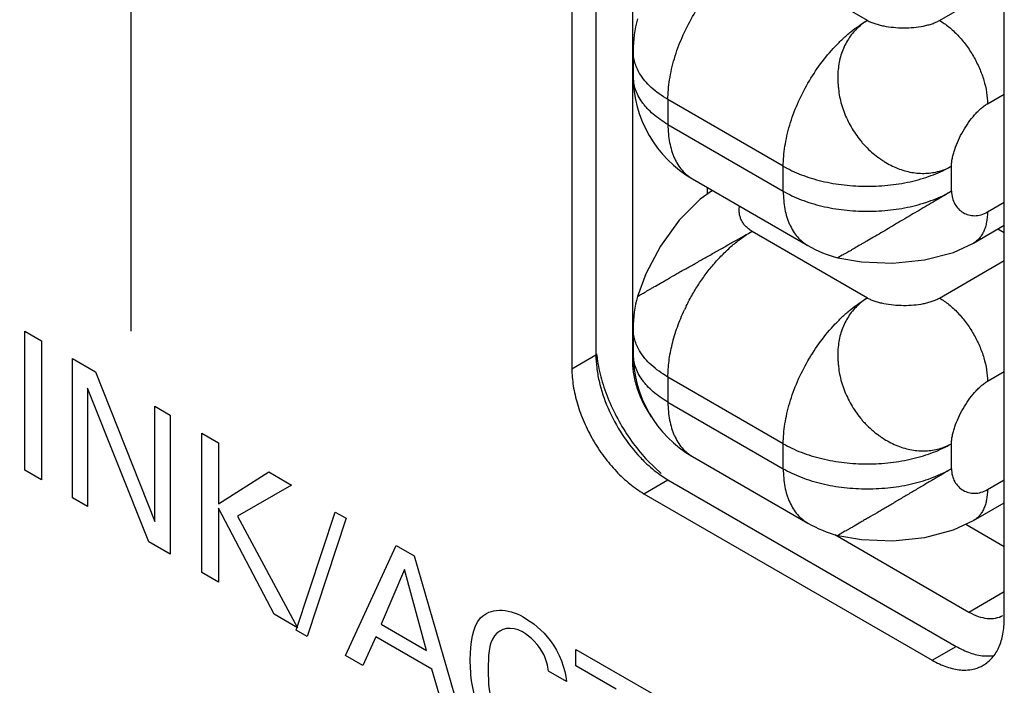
# Model space of a CAD drawing. Header units: inches. Extents: x 0 to 34, y 0 to 22.
# Tile 31 of 47: x 26.56 to 26.85, y 18.14 to 18.336. Entities that reach past the tile are written whole.
import ezdxf

# ---------------------------------------------------------------- set-up
doc = ezdxf.new("R2010")
doc.units = ezdxf.units.IN
doc.header["$LTSCALE"] = 1.87
doc.header["$MEASUREMENT"] = 0
doc.layers.get('0').update_dxf_attribs({"linetype": 'CONTINUOUS'})
doc.layers.add('02___PRT_ALL_AXES', color=7, linetype='CONTINUOUS')

msp = doc.modelspace()

# ---------------------------------------------------------------- linework, layer by layer
at = {"color": 7, "linetype": 'CONTINUOUS'}
for p, q in [((26.7407766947, 18.5391966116), (26.7407766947, 18.2354696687)), ((26.8098939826, 18.335994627), (26.7759528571, 18.3555918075)), ((26.831107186, 18.335994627), (26.8501990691, 18.347018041)), ((26.7409528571, 18.3270153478), (26.7409528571, 18.3196671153)), ((26.8452493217, 18.3114997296), (26.8501990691, 18.3143576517)), ((26.7512041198, 18.312725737), (26.7512041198, 18.3053775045)), ((26.7851452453, 18.2931285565), (26.7512041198, 18.312725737)), ((26.7512041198, 18.3053775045), (26.7851452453, 18.285780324)), ((26.7851452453, 18.285780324), (26.7851452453, 18.2931285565)), ((26.8346427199, 18.285780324), (26.8346427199, 18.2931285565)), ((26.7584520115, 18.2893567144), (26.792393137, 18.2697595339)), ((26.7626970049, 18.2869057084), (26.7626970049, 18.2848937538)), ((26.8452493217, 18.2796573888), (26.8501990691, 18.282515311)), ((26.8411076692, 18.2705026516), (26.8501990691, 18.2757519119)), ((26.8098939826, 18.2543475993), (26.7759528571, 18.2739447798)), ((26.8501990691, 18.2735365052), (26.8482805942, 18.2746442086)), ((26.8025078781, 18.2669180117), (26.8011926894, 18.266168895)), ((26.8011959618, 18.2661715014), (26.8011903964, 18.2661693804)), ((26.831107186, 18.2543475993), (26.8501990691, 18.2653710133)), ((26.7409528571, 18.2453683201), (26.7409528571, 18.2380200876)), ((26.8452493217, 18.2298527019), (26.8501990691, 18.2327106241)), ((26.7512041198, 18.2310787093), (26.7512041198, 18.2237304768)), ((26.7851452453, 18.2114815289), (26.7512041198, 18.2310787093)), ((26.7512041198, 18.2237304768), (26.7851452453, 18.2041332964)), ((26.7851452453, 18.2041332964), (26.7851452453, 18.2114815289)), ((26.8346427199, 18.2041332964), (26.8346427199, 18.2114815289)), ((26.7584520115, 18.2077096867), (26.792393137, 18.1881125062)), ((26.8452493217, 18.1980103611), (26.8501990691, 18.2008682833)), ((26.8411076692, 18.1888556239), (26.8501990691, 18.1941048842)), ((26.8388672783, 18.1878170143), (26.8501990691, 18.1812741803)), ((26.8002852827, 18.1847807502), (26.839771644, 18.16198182)), ((26.839771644, 18.16198182), (26.8501990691, 18.1680024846))]:
    msp.add_line(p, q, dxfattribs=at)
at = {"color": 40, "linetype": 'CONTINUOUS'}
for p, q in [((26.593216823, 18.2445885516), (26.593216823, 18.4673749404)), ((26.5619145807, 18.2036596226), (26.5619145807, 18.2446339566)), ((26.5619145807, 18.2446339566), (26.5668299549, 18.2417958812)), ((26.5668299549, 18.2417958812), (26.5668299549, 18.2008215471)), ((26.5759123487, 18.1955774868), (26.5759123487, 18.2365518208)), ((26.5759123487, 18.2365518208), (26.5827457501, 18.2326063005)), ((26.5827457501, 18.2326063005), (26.6001916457, 18.1886520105)), ((26.5803867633, 18.2277835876), (26.5803867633, 18.1929940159)), ((26.5984219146, 18.1825807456), (26.5803867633, 18.2277835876)), ((26.6001916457, 18.1886520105), (26.6001916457, 18.222533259)), ((26.6001916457, 18.222533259), (26.6047141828, 18.2199220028)), ((26.6047141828, 18.2199220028), (26.6047141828, 18.1789476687)), ((26.6140165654, 18.1735765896), (26.6140165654, 18.2145509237)), ((26.6140165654, 18.2145509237), (26.6188838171, 18.2117406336)), ((26.6188838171, 18.2117406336), (26.6188838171, 18.1938111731)), ((26.5668299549, 18.2008215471), (26.5619145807, 18.2036596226)), ((26.6188838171, 18.1938111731), (26.6336780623, 18.2031986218)), ((26.6336780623, 18.2031986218), (26.6404103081, 18.1993115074)), ((26.6404103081, 18.1993115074), (26.624537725, 18.1901486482)), ((26.5803867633, 18.1929940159), (26.5759123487, 18.1955774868)), ((26.6188838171, 18.1925048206), (26.6188838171, 18.1707662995)), ((26.6352503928, 18.1613164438), (26.6188838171, 18.1925048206)), ((26.6417577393, 18.1566508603), (26.6532570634, 18.191383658)), ((26.6532570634, 18.191383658), (26.656450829, 18.1895396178)), ((26.624537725, 18.1901486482), (26.6421319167, 18.1573431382)), ((26.656450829, 18.1895396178), (26.6449996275, 18.1547790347)), ((26.6047141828, 18.1789476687), (26.5984219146, 18.1825807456)), ((26.6562927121, 18.1491668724), (26.6712352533, 18.1815135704)), ((26.6712352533, 18.1815135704), (26.6764953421, 18.1784764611)), ((26.6764953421, 18.1784764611), (26.6908486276, 18.1292147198)), ((26.6736423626, 18.1745082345), (26.6667608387, 18.1583884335)), ((26.6801781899, 18.1506414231), (26.6736423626, 18.1745082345)), ((26.6188838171, 18.1707662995), (26.6140165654, 18.1735765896)), ((26.6421319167, 18.1573431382), (26.6352503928, 18.1613164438)), ((26.6449996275, 18.1547790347), (26.6417577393, 18.1566508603)), ((26.6667608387, 18.1583884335), (26.6801781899, 18.1506414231)), ((26.6651885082, 18.1547002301), (26.6613563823, 18.1462431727)), ((26.6816552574, 18.1451925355), (26.6651885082, 18.1547002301)), ((26.7241042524, 18.1461648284), (26.7241042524, 18.1509876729)), ((26.7241042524, 18.1509876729), (26.7527617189, 18.134441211)), ((26.6613563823, 18.1462431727), (26.6562927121, 18.1491668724)), ((26.6854883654, 18.1323096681), (26.6816552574, 18.1451925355)), ((26.736001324, 18.1392956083), (26.7241042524, 18.1461648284)), ((26.7212895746, 18.1415496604), (26.7160285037, 18.1445873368))]:
    msp.add_line(p, q, dxfattribs=at)
at = {"color": 7, "linetype": 'CONTINUOUS'}
for points in [[(26.764268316, 18.2859984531), (26.7606681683, 18.2834673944), (26.7544776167, 18.2772324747), (26.7489840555, 18.2695854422), (26.7446737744, 18.2614290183), (26.7422435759, 18.2547862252)], [(26.801157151, 18.2661782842), (26.8081632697, 18.2649538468), (26.81737719, 18.2646098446), (26.8267424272, 18.2655408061), (26.8352381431, 18.2677813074), (26.8411191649, 18.2705093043)], [(26.8011955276, 18.1845208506), (26.8081671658, 18.1833036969), (26.8173961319, 18.1829591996), (26.82676881, 18.1838960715), (26.8352528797, 18.1861393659), (26.8411188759, 18.188862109)]]:
    msp.add_lwpolyline(points, dxfattribs=at)
for centre, radius, start, end in [((26.776004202, 18.3270084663), 0.0350513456, 164.3521154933, 179.9887513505), ((26.7759522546, 18.319666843), 0.0349992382, 179.9995542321, 240.0001007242), ((26.8098939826, 18.3000699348), 0.035, 239.9984015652, 255.6707683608), ((26.776004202, 18.2453614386), 0.0350513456, 164.3521154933, 179.9887513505), ((26.8098759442, 18.2257098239), 0.0594123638, 153.7504791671, 154.9511729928), ((26.7759523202, 18.2380197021), 0.0349992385, 179.998303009, 239.9988471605), ((26.8099136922, 18.2184708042), 0.0350513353, 240.0096492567, 255.6479378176)]:
    msp.add_arc(centre, radius, start, end, dxfattribs=at)
for points, knots in [([(26.7512041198, 18.312725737), (26.7512041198, 18.313682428), (26.7512896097, 18.3156406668), (26.7516497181, 18.3186185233), (26.7522431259, 18.3216771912), (26.7533496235, 18.3258702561), (26.755279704, 18.3311154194), (26.7583419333, 18.3371816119), (26.7620643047, 18.3428667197), (26.7656417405, 18.3471608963), (26.7687198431, 18.3502158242), (26.7710721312, 18.3522591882), (26.7734710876, 18.3540601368), (26.7751243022, 18.3551134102), (26.7759528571, 18.3555918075)], [0, 0, 0, 0, 0.0558068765, 0.1141900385, 0.1748269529, 0.2374052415, 0.3670069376, 0.4999918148, 0.6329778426, 0.7625819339, 0.8251622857, 0.8858025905, 0.9441897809, 1, 1, 1, 1]), ([(26.7851452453, 18.2931285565), (26.7851452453, 18.2940852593), (26.785230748, 18.2960435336), (26.7855908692, 18.2990214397), (26.7861842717, 18.3020801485), (26.7872907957, 18.3062732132), (26.7892208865, 18.3115183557), (26.79228311, 18.3175845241), (26.7960054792, 18.3232696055), (26.7995829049, 18.3275637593), (26.8026609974, 18.3306186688), (26.8050132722, 18.332662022), (26.8074122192, 18.3344629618), (26.8090654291, 18.3355162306), (26.8098939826, 18.335994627)], [0, 0, 0, 0, 0.0558075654, 0.114192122, 0.1748299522, 0.2374081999, 0.3670093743, 0.4999939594, 0.6329793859, 0.7625830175, 0.8251630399, 0.8858029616, 0.9441898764, 1, 1, 1, 1]), ([(26.8098939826, 18.335994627), (26.8093432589, 18.3356545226), (26.8082713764, 18.3349096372), (26.806787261, 18.3336161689), (26.8054434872, 18.3321436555), (26.804263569, 18.3305025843), (26.8032562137, 18.3287111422), (26.8021463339, 18.3261238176), (26.8014408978, 18.323319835), (26.8011827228, 18.3204061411), (26.8011866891, 18.3185317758), (26.8012766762, 18.3170139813), (26.8014213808, 18.3154734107), (26.8017074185, 18.3135400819), (26.8021536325, 18.3116254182), (26.8026210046, 18.3101137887), (26.8031656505, 18.3086146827), (26.8039745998, 18.3067800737), (26.8051128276, 18.304655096), (26.8063872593, 18.3026090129), (26.8075725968, 18.3009921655), (26.8085975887, 18.2997701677), (26.8096705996, 18.2986072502), (26.811100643, 18.2972584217), (26.8126283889, 18.2960398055), (26.8138899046, 18.2951443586), (26.8151612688, 18.2943102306), (26.8167869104, 18.2933761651), (26.8188018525, 18.2924497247), (26.8208619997, 18.2917499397), (26.8236056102, 18.291123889), (26.8270407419, 18.2908829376), (26.8303951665, 18.2913905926), (26.832896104, 18.2922392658), (26.8340757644, 18.2928087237), (26.8346427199, 18.2931285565)], [0, 0, 0, 0, 0.0277324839, 0.05579653, 0.0841802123, 0.1129481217, 0.142210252, 0.1720534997, 0.2334008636, 0.2649868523, 0.2972304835, 0.3136008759, 0.3301214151, 0.3635151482, 0.3972539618, 0.4142325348, 0.4312811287, 0.4655676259, 0.5000287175, 0.5344856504, 0.5687688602, 0.5858184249, 0.6027995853, 0.6365399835, 0.6699247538, 0.6864403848, 0.7028087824, 0.7350612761, 0.766668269, 0.7976781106, 0.828101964, 0.8870692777, 0.9440557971, 0.9721102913, 1, 1, 1, 1]), ([(26.8098939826, 18.335994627), (26.8102345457, 18.3358107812), (26.8109603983, 18.3354686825), (26.812123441, 18.3350378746), (26.8133833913, 18.3346713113), (26.8152005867, 18.3342623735), (26.8176029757, 18.3339262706), (26.8205605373, 18.3337860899), (26.823510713, 18.3339070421), (26.8258978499, 18.3342329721), (26.8276941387, 18.3346414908), (26.8289331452, 18.3350117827), (26.8300716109, 18.3354516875), (26.8307777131, 18.3358043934), (26.831107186, 18.335994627)], [0, 0, 0, 0, 0.0531328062, 0.1099610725, 0.1701201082, 0.2331421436, 0.3655519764, 0.5025362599, 0.6391240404, 0.7703953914, 0.8326224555, 0.8918834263, 0.9477689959, 1, 1, 1, 1]), ([(26.831107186, 18.335994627), (26.8320753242, 18.3354356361), (26.8339875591, 18.3340950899), (26.8366187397, 18.3316333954), (26.8390434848, 18.3287234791), (26.8411705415, 18.3254745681), (26.8429206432, 18.3220080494), (26.8442282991, 18.3184532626), (26.8450445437, 18.3149438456), (26.8452493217, 18.312617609), (26.8452493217, 18.3114997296)], [0, 0, 0, 0, 0.1141565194, 0.2373296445, 0.3669809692, 0.5000060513, 0.6330302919, 0.762679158, 0.8858484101, 1, 1, 1, 1]), ([(26.7428655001, 18.3204263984), (26.7425562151, 18.3209443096), (26.7420069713, 18.321999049), (26.7414008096, 18.3236496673), (26.7410345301, 18.3253257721), (26.7409530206, 18.326455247), (26.7409530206, 18.3270153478)], [0, 0, 0, 0, 0.2607457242, 0.5125012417, 0.7578977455, 1, 1, 1, 1]), ([(26.7512041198, 18.3053775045), (26.7504153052, 18.3058329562), (26.748913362, 18.3067855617), (26.7468591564, 18.3083749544), (26.7453571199, 18.3098125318), (26.744310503, 18.3110112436), (26.7433925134, 18.3122046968), (26.7424293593, 18.3137469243), (26.7415819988, 18.3156840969), (26.7410677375, 18.3176639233), (26.7409530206, 18.3190044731), (26.7409530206, 18.3196671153)], [0, 0, 0, 0, 0.1484670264, 0.2894477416, 0.4227168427, 0.4865746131, 0.5486772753, 0.6680084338, 0.7819405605, 0.8919915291, 1, 1, 1, 1]), ([(26.7512041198, 18.312725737), (26.7502972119, 18.3132493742), (26.7485829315, 18.3143518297), (26.7456145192, 18.3167542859), (26.7437801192, 18.3188948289), (26.7428655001, 18.3204263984)], [0, 0, 0, 0, 0.2743785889, 0.5326128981, 1, 1, 1, 1]), ([(26.8346427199, 18.2931285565), (26.83464651, 18.2935117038), (26.8347007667, 18.2943053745), (26.8348959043, 18.2955206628), (26.8351993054, 18.2967899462), (26.8357469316, 18.2985655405), (26.8366570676, 18.3008145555), (26.8380218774, 18.3034488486), (26.8396139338, 18.3059490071), (26.8411009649, 18.3078588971), (26.8423611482, 18.3092147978), (26.843306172, 18.3101053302), (26.8442595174, 18.3108731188), (26.8449194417, 18.311309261), (26.8452493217, 18.3114997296)], [0, 0, 0, 0, 0.0525645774, 0.1089055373, 0.1686849, 0.2314451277, 0.3636744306, 0.5008698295, 0.6379291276, 0.7697675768, 0.8322548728, 0.8917259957, 0.9477437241, 1, 1, 1, 1]), ([(26.7512041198, 18.3053775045), (26.7512041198, 18.3044667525), (26.7512780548, 18.3026899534), (26.7516272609, 18.300116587), (26.7521210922, 18.2980972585), (26.7526357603, 18.2965916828), (26.753210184, 18.2952001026), (26.7540640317, 18.2935950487), (26.7553177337, 18.2918928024), (26.756774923, 18.2904576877), (26.7578783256, 18.2896881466), (26.7584520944, 18.2893568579)], [0, 0, 0, 0, 0.1484696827, 0.2894500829, 0.4227185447, 0.4865768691, 0.5486802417, 0.6680121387, 0.7819436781, 0.8919931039, 1, 1, 1, 1]), ([(26.7851452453, 18.2931285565), (26.7859737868, 18.2926501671), (26.7877124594, 18.2917449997), (26.790471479, 18.2905678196), (26.7934171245, 18.2895522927), (26.7976017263, 18.2884139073), (26.8031092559, 18.2874627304), (26.8098938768, 18.2870815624), (26.8166784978, 18.2874627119), (26.8221860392, 18.2884138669), (26.8263706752, 18.2895522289), (26.8293163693, 18.290567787), (26.8320754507, 18.2917449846), (26.8338141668, 18.2926501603), (26.8346427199, 18.2931285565)], [0, 0, 0, 0, 0.0558089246, 0.1141937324, 0.1748318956, 0.2374110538, 0.3670134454, 0.4999978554, 0.6329825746, 0.7625849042, 0.8251643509, 0.885803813, 0.944190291, 1, 1, 1, 1]), ([(26.7851452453, 18.285780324), (26.785973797, 18.2853019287), (26.7877125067, 18.2843967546), (26.7904715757, 18.2832195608), (26.7934172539, 18.2822040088), (26.7976018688, 18.2810656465), (26.8031093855, 18.2801144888), (26.8098939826, 18.2797333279), (26.8166785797, 18.2801144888), (26.8221860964, 18.2810656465), (26.8263707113, 18.2822040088), (26.8293163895, 18.2832195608), (26.8320754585, 18.2843967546), (26.8338141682, 18.2853019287), (26.8346427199, 18.285780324)], [0, 0, 0, 0, 0.0558096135, 0.1141958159, 0.1748348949, 0.2374140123, 0.3670158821, 0.5, 0.6329841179, 0.7625859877, 0.8251651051, 0.8858041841, 0.9441903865, 1, 1, 1, 1]), ([(26.7851452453, 18.285780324), (26.7851452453, 18.284869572), (26.7852191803, 18.2830927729), (26.7855683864, 18.2805194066), (26.7860622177, 18.278500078), (26.7865768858, 18.2769945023), (26.7871513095, 18.2756029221), (26.7880051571, 18.2739978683), (26.7892588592, 18.2722956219), (26.7907160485, 18.2708605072), (26.7918194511, 18.2700909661), (26.7923932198, 18.2697596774)], [0, 0, 0, 0, 0.1484696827, 0.2894500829, 0.4227185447, 0.4865768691, 0.5486802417, 0.6680121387, 0.7819436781, 0.8919931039, 1, 1, 1, 1]), ([(26.8346427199, 18.285780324), (26.8339591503, 18.2853591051), (26.8325435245, 18.2845048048), (26.8303548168, 18.2832115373), (26.8280659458, 18.2818638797), (26.8257051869, 18.2804746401), (26.8233005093, 18.2790640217), (26.8208865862, 18.2776478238), (26.8185038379, 18.2762342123), (26.81618535, 18.2748352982), (26.8139401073, 18.2734915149), (26.8117775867, 18.2722473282), (26.8100480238, 18.2712701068), (26.8087489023, 18.2705245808), (26.8075824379, 18.2698420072), (26.8064877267, 18.2691901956), (26.8054578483, 18.2685823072), (26.8045628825, 18.2680650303), (26.8035830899, 18.2675173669), (26.8028363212, 18.2671051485), (26.8025078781, 18.2669180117)], [0, 0, 0, 0, 0.0646426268, 0.1331100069, 0.2046723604, 0.2784853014, 0.3536386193, 0.4291214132, 0.5038037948, 0.5766871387, 0.647126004, 0.7144612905, 0.7775402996, 0.8070603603, 0.835049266, 0.8863464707, 0.9096336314, 0.9313291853, 0.9695665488, 1, 1, 1, 1]), ([(26.8346427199, 18.285780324), (26.8346630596, 18.2850934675), (26.8348468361, 18.2837698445), (26.8355704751, 18.2819685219), (26.8366631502, 18.2804920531), (26.8380600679, 18.2793871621), (26.8396972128, 18.2787001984), (26.8415090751, 18.2784801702), (26.843424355, 18.2787746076), (26.8446500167, 18.2793113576), (26.8452493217, 18.2796573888)], [0, 0, 0, 0, 0.1375007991, 0.2645119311, 0.3845904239, 0.5009220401, 0.6166806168, 0.7354474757, 0.8615244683, 1, 1, 1, 1]), ([(26.7759528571, 18.2739447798), (26.7755928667, 18.2741574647), (26.7749191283, 18.2746186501), (26.7740409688, 18.2754281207), (26.7733277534, 18.2763167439), (26.7727803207, 18.2772676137), (26.7723990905, 18.2782640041), (26.772184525, 18.2792893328), (26.7721369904, 18.2803266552), (26.7722168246, 18.2810131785), (26.7722838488, 18.2813506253)], [0, 0, 0, 0, 0.1422079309, 0.2766073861, 0.4047975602, 0.5282418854, 0.6482763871, 0.7661348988, 0.8829893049, 1, 1, 1, 1]), ([(26.8452493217, 18.2796573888), (26.8452493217, 18.2786451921), (26.8451313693, 18.2771593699), (26.8446751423, 18.275291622), (26.8442113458, 18.2740465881), (26.8436197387, 18.2729322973), (26.842905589, 18.2719595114), (26.8420748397, 18.2711396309), (26.8414462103, 18.2706990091), (26.841119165, 18.2705093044)], [0, 0, 0, 0, 0.2892358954, 0.4224991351, 0.5484727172, 0.6678819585, 0.7818729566, 0.8919626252, 1, 1, 1, 1]), ([(26.7422446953, 18.2547897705), (26.7422457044, 18.2547932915), (26.7422509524, 18.2548012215), (26.7422693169, 18.2548202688), (26.7423082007, 18.2548495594), (26.7423725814, 18.2548908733), (26.7424607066, 18.2549416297), (26.7425721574, 18.2550030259), (26.7427073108, 18.2550760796), (26.7428662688, 18.2551619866), (26.7431269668, 18.2553043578), (26.7435137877, 18.255521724), (26.7440461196, 18.2558366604), (26.7446711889, 18.2562126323), (26.7453851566, 18.2566400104), (26.7461835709, 18.257108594), (26.7474053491, 18.2578039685), (26.7487289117, 18.2585439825), (26.7501400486, 18.2593490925), (26.7517171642, 18.2602654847), (26.7533648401, 18.2612297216), (26.7550845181, 18.2622146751), (26.7569106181, 18.26324226), (26.7587808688, 18.264281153), (26.7606793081, 18.2653443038), (26.7626140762, 18.2664356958), (26.7650311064, 18.267807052), (26.7679041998, 18.2694329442), (26.7707050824, 18.2710092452), (26.7733823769, 18.2725031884), (26.7751179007, 18.2734736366), (26.7759528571, 18.2739447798)], [0, 0, 0, 0, 0.0002833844, 0.0007155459, 0.0020529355, 0.0040258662, 0.006640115, 0.0099159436, 0.0138720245, 0.0185260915, 0.0238957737, 0.0368538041, 0.0528532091, 0.0717477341, 0.0932899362, 0.1172326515, 0.1433717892, 0.2020546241, 0.2345547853, 0.2690693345, 0.3431782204, 0.3822586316, 0.4223966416, 0.5052951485, 0.5477846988, 0.5907417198, 0.6771611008, 0.7627921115, 0.8461573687, 0.9258248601, 1, 1, 1, 1]), ([(26.7565903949, 18.2519867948), (26.7571689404, 18.2531600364), (26.7584034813, 18.2554692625), (26.7604684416, 18.2587969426), (26.7627276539, 18.2619564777), (26.7651512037, 18.264909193), (26.7677103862, 18.2676175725), (26.7703731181, 18.2700490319), (26.7731062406, 18.2721709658), (26.7750018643, 18.2733956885), (26.7759528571, 18.2739447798)], [0, 0, 0, 0, 0.1322705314, 0.2645490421, 0.3957308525, 0.5247266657, 0.6505035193, 0.7721852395, 0.8889637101, 1, 1, 1, 1]), ([(26.7851452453, 18.2114815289), (26.7851452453, 18.2124382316), (26.785230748, 18.2143965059), (26.7855908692, 18.217374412), (26.7861842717, 18.2204331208), (26.7872907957, 18.2246261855), (26.7892208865, 18.229871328), (26.79228311, 18.2359374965), (26.7960054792, 18.2416225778), (26.7995829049, 18.2459167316), (26.8026609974, 18.2489716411), (26.8050132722, 18.2510149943), (26.8074122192, 18.2528159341), (26.8090654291, 18.2538692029), (26.8098939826, 18.2543475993)], [0, 0, 0, 0, 0.0558075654, 0.114192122, 0.1748299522, 0.2374081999, 0.3670093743, 0.4999939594, 0.6329793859, 0.7625830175, 0.8251630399, 0.8858029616, 0.9441898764, 1, 1, 1, 1]), ([(26.8098939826, 18.2543475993), (26.8093432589, 18.2540074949), (26.8082713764, 18.2532626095), (26.806787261, 18.2519691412), (26.8054434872, 18.2504966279), (26.804263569, 18.2488555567), (26.8032562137, 18.2470641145), (26.8021463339, 18.2444767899), (26.8014408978, 18.2416728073), (26.8011827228, 18.2387591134), (26.8011866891, 18.2368847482), (26.8012766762, 18.2353669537), (26.8014213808, 18.233826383), (26.8017074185, 18.2318930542), (26.8021536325, 18.2299783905), (26.8026210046, 18.228466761), (26.8031656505, 18.226967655), (26.8039745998, 18.225133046), (26.8051128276, 18.2230080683), (26.8063872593, 18.2209619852), (26.8075725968, 18.2193451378), (26.8085975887, 18.21812314), (26.8096705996, 18.2169602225), (26.811100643, 18.215611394), (26.8126283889, 18.2143927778), (26.8138899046, 18.213497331), (26.8151612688, 18.2126632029), (26.8167869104, 18.2117291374), (26.8188018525, 18.2108026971), (26.8208619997, 18.2101029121), (26.8236056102, 18.2094768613), (26.8270407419, 18.2092359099), (26.8303951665, 18.2097435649), (26.832896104, 18.2105922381), (26.8340757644, 18.211161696), (26.8346427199, 18.2114815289)], [0, 0, 0, 0, 0.0277324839, 0.05579653, 0.0841802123, 0.1129481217, 0.142210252, 0.1720534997, 0.2334008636, 0.2649868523, 0.2972304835, 0.3136008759, 0.3301214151, 0.3635151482, 0.3972539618, 0.4142325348, 0.4312811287, 0.4655676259, 0.5000287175, 0.5344856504, 0.5687688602, 0.5858184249, 0.6027995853, 0.6365399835, 0.6699247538, 0.6864403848, 0.7028087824, 0.7350612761, 0.766668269, 0.7976781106, 0.828101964, 0.8870692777, 0.9440557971, 0.9721102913, 1, 1, 1, 1]), ([(26.8098939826, 18.2543475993), (26.8102345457, 18.2541637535), (26.8109603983, 18.2538216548), (26.812123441, 18.2533908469), (26.8133833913, 18.2530242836), (26.8152005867, 18.2526153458), (26.8176029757, 18.2522792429), (26.8205605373, 18.2521390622), (26.823510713, 18.2522600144), (26.8258978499, 18.2525859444), (26.8276941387, 18.2529944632), (26.8289331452, 18.253364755), (26.8300716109, 18.2538046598), (26.8307777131, 18.2541573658), (26.831107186, 18.2543475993)], [0, 0, 0, 0, 0.0531328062, 0.1099610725, 0.1701201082, 0.2331421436, 0.3655519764, 0.5025362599, 0.6391240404, 0.7703953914, 0.8326224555, 0.8918834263, 0.9477689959, 1, 1, 1, 1]), ([(26.831107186, 18.2543475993), (26.8320753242, 18.2537886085), (26.8339875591, 18.2524480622), (26.8366187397, 18.2499863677), (26.8390434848, 18.2470764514), (26.8411705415, 18.2438275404), (26.8429206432, 18.2403610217), (26.8442282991, 18.2368062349), (26.8450445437, 18.233296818), (26.8452493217, 18.2309705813), (26.8452493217, 18.2298527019)], [0, 0, 0, 0, 0.1141565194, 0.2373296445, 0.3669809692, 0.5000060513, 0.6330302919, 0.762679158, 0.8858484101, 1, 1, 1, 1]), ([(26.7512041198, 18.2310787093), (26.7512041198, 18.2326514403), (26.751435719, 18.2359064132), (26.7523791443, 18.2408432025), (26.7539091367, 18.2458918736), (26.7552797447, 18.2492131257), (26.7560514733, 18.2508644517)], [0, 0, 0, 0, 0.2299535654, 0.4755773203, 0.7334894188, 1, 1, 1, 1]), ([(26.7428655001, 18.2387793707), (26.7425562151, 18.2392972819), (26.7420069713, 18.2403520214), (26.7414008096, 18.2420026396), (26.7410345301, 18.2436787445), (26.7409530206, 18.2448082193), (26.7409530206, 18.2453683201)], [0, 0, 0, 0, 0.2607457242, 0.5125012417, 0.7578977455, 1, 1, 1, 1]), ([(26.7512041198, 18.2237304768), (26.7504153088, 18.2241859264), (26.7489133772, 18.2251385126), (26.7468591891, 18.22672788), (26.7453571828, 18.2281654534), (26.7443105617, 18.2293641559), (26.7433925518, 18.2305576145), (26.7424293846, 18.2320998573), (26.7415819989, 18.2340370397), (26.7410677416, 18.2360168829), (26.7409530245, 18.2373574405), (26.7409530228, 18.2380200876)], [0, 0, 0, 0, 0.1484663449, 0.2894445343, 0.4227118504, 0.4865699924, 0.5486734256, 0.6680061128, 0.7819392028, 0.8919907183, 1, 1, 1, 1]), ([(26.7512041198, 18.2310787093), (26.7502972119, 18.2316023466), (26.7485829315, 18.232704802), (26.7456145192, 18.2351072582), (26.7437801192, 18.2372478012), (26.7428655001, 18.2387793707)], [0, 0, 0, 0, 0.2743785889, 0.5326128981, 1, 1, 1, 1]), ([(26.7407766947, 18.2354696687), (26.7407766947, 18.2341652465), (26.7410593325, 18.2314360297), (26.7421472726, 18.2273444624), (26.7438797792, 18.2232520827), (26.7454070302, 18.2206485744), (26.7462587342, 18.2193953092)], [0, 0, 0, 0, 0.2274412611, 0.4754468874, 0.7357932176, 1, 1, 1, 1]), ([(26.8346427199, 18.2114815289), (26.83464651, 18.2118646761), (26.8347007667, 18.2126583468), (26.8348959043, 18.2138736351), (26.8351993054, 18.2151429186), (26.8357469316, 18.2169185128), (26.8366570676, 18.2191675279), (26.8380218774, 18.2218018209), (26.8396139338, 18.2243019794), (26.8411009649, 18.2262118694), (26.8423611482, 18.2275677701), (26.843306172, 18.2284583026), (26.8442595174, 18.2292260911), (26.8449194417, 18.2296622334), (26.8452493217, 18.2298527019)], [0, 0, 0, 0, 0.0525645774, 0.1089055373, 0.1686849, 0.2314451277, 0.3636744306, 0.5008698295, 0.6379291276, 0.7697675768, 0.8322548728, 0.8917259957, 0.9477437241, 1, 1, 1, 1]), ([(26.7512041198, 18.2237304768), (26.7512041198, 18.2228197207), (26.7512780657, 18.2210429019), (26.751627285, 18.2184695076), (26.7521211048, 18.216450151), (26.752635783, 18.2149445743), (26.7532102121, 18.2135530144), (26.7540640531, 18.2119479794), (26.7553177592, 18.2102457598), (26.756774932, 18.2088106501), (26.757878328, 18.2080411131), (26.7584520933, 18.2077098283)], [0, 0, 0, 0, 0.148470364, 0.2894532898, 0.4227235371, 0.4865814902, 0.5486840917, 0.6680144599, 0.7819450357, 0.8919939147, 1, 1, 1, 1]), ([(26.7851452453, 18.2114815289), (26.7859737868, 18.2110031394), (26.7877124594, 18.210097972), (26.790471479, 18.2089207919), (26.7934171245, 18.207905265), (26.7976017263, 18.2067668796), (26.8031092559, 18.2058157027), (26.8098938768, 18.2054345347), (26.8166784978, 18.2058156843), (26.8221860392, 18.2067668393), (26.8263706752, 18.2079052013), (26.8293163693, 18.2089207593), (26.8320754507, 18.210097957), (26.8338141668, 18.2110031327), (26.8346427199, 18.2114815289)], [0, 0, 0, 0, 0.0558089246, 0.1141937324, 0.1748318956, 0.2374110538, 0.3670134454, 0.4999978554, 0.6329825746, 0.7625849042, 0.8251643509, 0.885803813, 0.944190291, 1, 1, 1, 1]), ([(26.7851452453, 18.2041332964), (26.7851452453, 18.2032225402), (26.7852191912, 18.2014457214), (26.7855684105, 18.1988723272), (26.7860622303, 18.1968529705), (26.7865769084, 18.1953473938), (26.7871513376, 18.1939558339), (26.7880051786, 18.192350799), (26.7892588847, 18.1906485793), (26.7907160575, 18.1892134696), (26.7918194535, 18.1884439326), (26.7923932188, 18.1881126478)], [0, 0, 0, 0, 0.148470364, 0.2894532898, 0.4227235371, 0.4865814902, 0.5486840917, 0.6680144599, 0.7819450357, 0.8919939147, 1, 1, 1, 1]), ([(26.7851452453, 18.2041332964), (26.7859737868, 18.2036549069), (26.7877124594, 18.2027497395), (26.790471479, 18.2015725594), (26.7934171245, 18.2005570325), (26.7976017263, 18.1994186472), (26.8031092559, 18.1984674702), (26.8098938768, 18.1980863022), (26.8166784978, 18.1984674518), (26.8221860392, 18.1994186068), (26.8263706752, 18.2005569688), (26.8293163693, 18.2015725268), (26.8320754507, 18.2027497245), (26.8338141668, 18.2036549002), (26.8346427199, 18.2041332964)], [0, 0, 0, 0, 0.0558089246, 0.1141937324, 0.1748318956, 0.2374110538, 0.3670134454, 0.4999978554, 0.6329825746, 0.7625849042, 0.8251643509, 0.885803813, 0.944190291, 1, 1, 1, 1]), ([(26.8346427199, 18.2041332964), (26.8338172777, 18.2036457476), (26.8321091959, 18.2026279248), (26.8294769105, 18.2010562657), (26.8267114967, 18.1994187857), (26.8238670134, 18.1977435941), (26.821470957, 18.1963361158), (26.8195584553, 18.1952063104), (26.8176885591, 18.1940938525), (26.8158537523, 18.1929936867), (26.8140508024, 18.191926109), (26.8123379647, 18.1909293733), (26.8106790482, 18.1899846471), (26.8090968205, 18.1890771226), (26.8076939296, 18.188257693), (26.8063911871, 18.1874815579), (26.8051779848, 18.1867712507), (26.8043728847, 18.1863141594), (26.8036456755, 18.1859096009), (26.8030074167, 18.1855563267), (26.8024683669, 18.1852528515), (26.8020865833, 18.1850265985), (26.8018328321, 18.1848720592), (26.8016788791, 18.1847773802), (26.8015479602, 18.1846968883), (26.8014389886, 18.1846310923), (26.8013508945, 18.1845801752), (26.8012828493, 18.1845450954), (26.8012379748, 18.1845260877), (26.8012122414, 18.1845197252), (26.8012027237, 18.1845191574), (26.8011991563, 18.1845200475)], [0, 0, 0, 0, 0.0741723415, 0.1538366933, 0.2371986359, 0.3228263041, 0.4092425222, 0.4521980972, 0.4946863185, 0.5775825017, 0.6177195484, 0.6567991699, 0.7309072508, 0.7654218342, 0.7979222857, 0.8566061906, 0.8827461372, 0.9066899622, 0.9282336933, 0.9471301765, 0.9631319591, 0.976092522, 0.9814634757, 0.9861188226, 0.9900761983, 0.9933533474, 0.9959689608, 0.9979433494, 0.9992824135, 0.9997155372, 1, 1, 1, 1]), ([(26.8346427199, 18.2041332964), (26.8346496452, 18.2034411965), (26.8348109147, 18.2021077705), (26.8355200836, 18.2002928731), (26.8366132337, 18.1988128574), (26.8380195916, 18.197712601), (26.8396695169, 18.1970348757), (26.8414933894, 18.1968243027), (26.8434174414, 18.197124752), (26.8446484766, 18.1976634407), (26.8452493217, 18.1980103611)], [0, 0, 0, 0, 0.1379505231, 0.264649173, 0.3842392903, 0.5003118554, 0.6161895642, 0.7353339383, 0.8617160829, 1, 1, 1, 1]), ([(26.5798512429, 18.0187941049), (26.5724852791, 18.0232112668), (26.5578144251, 18.0331762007), (26.5368423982, 18.0506085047), (26.5165726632, 18.0707205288), (26.497368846, 18.0931659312), (26.4795540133, 18.117561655), (26.46343765, 18.1435042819), (26.4493011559, 18.1705461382), (26.4412652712, 18.1891907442), (26.4376455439, 18.1985908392)], [0, 0, 0, 0, 0.1105475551, 0.2277843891, 0.3505481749, 0.4776243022, 0.6075951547, 0.7389849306, 0.8703509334, 1, 1, 1, 1]), ([(26.8452493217, 18.1980103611), (26.8452493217, 18.1969981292), (26.8451313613, 18.1955122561), (26.8446751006, 18.193644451), (26.8442112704, 18.1923993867), (26.8436196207, 18.1912850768), (26.8429054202, 18.1903122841), (26.8420746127, 18.1894924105), (26.841445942, 18.1890518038), (26.841118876, 18.1888621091)], [0, 0, 0, 0, 0.2892367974, 0.4225000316, 0.548473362, 0.6678822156, 0.7818728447, 0.8919623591, 1, 1, 1, 1]), ([(26.4338027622, 18.1968055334), (26.4374137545, 18.1873171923), (26.4454611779, 18.1685016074), (26.4596872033, 18.1412333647), (26.4759601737, 18.115103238), (26.4939910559, 18.0905708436), (26.5134658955, 18.0680490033), (26.5340606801, 18.0479258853), (26.5554159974, 18.0305586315), (26.5703752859, 18.0207038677), (26.5778930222, 18.016363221)], [0, 0, 0, 0, 0.1295883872, 0.2608997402, 0.3922278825, 0.5221311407, 0.6491360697, 0.7718659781, 0.8891928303, 1, 1, 1, 1]), ([(26.839771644, 18.16198182), (26.8406475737, 18.1614760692), (26.8423942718, 18.1606485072), (26.845076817, 18.1599951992), (26.8475967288, 18.1600608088), (26.8491127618, 18.1606102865), (26.8497721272, 18.1609909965)], [0, 0, 0, 0, 0.2891594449, 0.5490457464, 0.7823320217, 1, 1, 1, 1])]:
    msp.add_open_spline(points, degree=3, knots=knots, dxfattribs=at)
at = {"color": 40, "linetype": 'CONTINUOUS'}
for points, knots in [([(26.6930249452, 18.1479911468), (26.6930249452, 18.1527983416), (26.6943086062, 18.1630918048), (26.7038585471, 18.1632476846), (26.7085577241, 18.1605344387)], [0, 0, 0, 0, 0.4697663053, 1, 1, 1, 1]), ([(26.7085577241, 18.1605344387), (26.7113089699, 18.1589459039), (26.7175566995, 18.1542221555), (26.7210421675, 18.1452778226), (26.7212895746, 18.1415496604)], [0, 0, 0, 0, 0.4690029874, 1, 1, 1, 1]), ([(26.7083613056, 18.1561073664), (26.7051272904, 18.1579746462), (26.6985220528, 18.156563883), (26.698286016, 18.1487466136), (26.698286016, 18.1450090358)], [0, 0, 0, 0, 0.4997738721, 1, 1, 1, 1]), ([(26.7160285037, 18.1445873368), (26.7158294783, 18.1461385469), (26.7147635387, 18.150953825), (26.7106414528, 18.1547908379), (26.7083613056, 18.1561073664)], [0, 0, 0, 0, 0.3558682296, 1, 1, 1, 1]), ([(26.7079193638, 18.1187323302), (26.7033532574, 18.1213687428), (26.6941149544, 18.1321784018), (26.6930249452, 18.1434289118), (26.6930249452, 18.1479911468)], [0, 0, 0, 0, 0.5361013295, 1, 1, 1, 1]), ([(26.698286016, 18.1450090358), (26.698286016, 18.1412897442), (26.6985761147, 18.1331842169), (26.7052460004, 18.1249331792), (26.708313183, 18.1231622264)], [0, 0, 0, 0, 0.5122387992, 1, 1, 1, 1])]:
    msp.add_open_spline(points, degree=3, knots=knots, dxfattribs=at)
at = {"layer": '02___PRT_ALL_AXES', "color": 7, "linetype": 'CONTINUOUS'}
for p, q in [((26.7299909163, 18.5413414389), (26.7299909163, 18.237614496)), ((26.7229198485, 18.537258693), (26.7229198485, 18.23353175)), ((26.8501990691, 18.1600423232), (26.8501990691, 18.4637692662)), ((26.7229198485, 18.23353175), (26.7299909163, 18.237614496)), ((26.7452687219, 18.2064748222), (26.7492114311, 18.2027490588)), ((26.744133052, 18.1967894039), (26.7512041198, 18.2008721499)), ((26.7488813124, 18.2023626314), (26.7512041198, 18.2008721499)), ((26.7512041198, 18.2008721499), (26.8360569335, 18.1518791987)), ((26.744133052, 18.1967894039), (26.8289858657, 18.1477964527)), ((26.8289858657, 18.1477964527), (26.8360569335, 18.1518791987)), ((26.844174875, 18.1490565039), (26.847018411, 18.149074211))]:
    msp.add_line(p, q, dxfattribs=at)
for points, knots in [([(26.7299909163, 18.237614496), (26.7299909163, 18.2363732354), (26.7301623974, 18.2338051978), (26.7311044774, 18.2284899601), (26.7333865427, 18.2217401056), (26.7375113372, 18.2141188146), (26.7411069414, 18.2095118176), (26.7430861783, 18.2074238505)], [0, 0, 0, 0, 0.1108494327, 0.2291894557, 0.4813703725, 0.7430748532, 1, 1, 1, 1]), ([(26.7302003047, 18.2378891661), (26.7302716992, 18.237218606), (26.7306384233, 18.2344450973), (26.7312708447, 18.2317086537), (26.7318748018, 18.2296737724)], [0, 0, 0, 0, 0.2411004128, 1, 1, 1, 1]), ([(26.7229198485, 18.23353175), (26.7229198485, 18.2318579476), (26.7232313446, 18.2283692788), (26.7244490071, 18.2231027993), (26.7264145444, 18.2177687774), (26.7290375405, 18.2125692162), (26.732229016, 18.2076978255), (26.735865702, 18.2033285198), (26.7398178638, 18.199640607), (26.7426834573, 18.1976263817), (26.744133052, 18.1967894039)], [0, 0, 0, 0, 0.1139484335, 0.2373170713, 0.3670388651, 0.4999939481, 0.632949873, 0.7626741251, 0.886046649, 1, 1, 1, 1]), ([(26.7318748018, 18.2296737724), (26.7325073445, 18.2275425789), (26.7340682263, 18.2233065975), (26.7371282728, 18.2172409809), (26.7408512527, 18.2115580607), (26.7437393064, 18.2080882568), (26.7452687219, 18.2064748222)], [0, 0, 0, 0, 0.2469211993, 0.4999968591, 0.7530741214, 1, 1, 1, 1]), ([(26.7430861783, 18.2074238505), (26.7435440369, 18.2069408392), (26.74535211, 18.2051187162), (26.7473277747, 18.2034589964), (26.7488813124, 18.2023626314)], [0, 0, 0, 0, 0.2592671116, 1, 1, 1, 1]), ([(26.8485843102, 18.1516011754), (26.8491454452, 18.1528437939), (26.8499652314, 18.1556376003), (26.8501990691, 18.1585253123), (26.8501990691, 18.1600423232)], [0, 0, 0, 0, 0.4733428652, 1, 1, 1, 1]), ([(26.8360569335, 18.1518791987), (26.8373707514, 18.1511206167), (26.8399885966, 18.1498791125), (26.8428181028, 18.1491919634), (26.844174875, 18.1490565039)], [0, 0, 0, 0, 0.5266563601, 1, 1, 1, 1]), ([(26.8439865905, 18.1463102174), (26.8449754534, 18.1468811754), (26.8468249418, 18.1484369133), (26.8480806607, 18.1504858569), (26.8485843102, 18.1516011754)], [0, 0, 0, 0, 0.4826886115, 1, 1, 1, 1]), ([(26.8289858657, 18.1477964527), (26.8303495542, 18.1470090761), (26.8330654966, 18.1457305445), (26.8360083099, 18.145055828), (26.8374125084, 18.1449462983)], [0, 0, 0, 0, 0.5278587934, 1, 1, 1, 1]), ([(26.8374125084, 18.1449462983), (26.8376899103, 18.1449246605), (26.8387658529, 18.1448724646), (26.8398495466, 18.1449522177), (26.8406355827, 18.1450950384)], [0, 0, 0, 0, 0.2583154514, 1, 1, 1, 1]), ([(26.8406355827, 18.1450950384), (26.8409343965, 18.145149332), (26.842097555, 18.1454089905), (26.8432177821, 18.1458663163), (26.8439865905, 18.1463102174)], [0, 0, 0, 0, 0.2549016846, 1, 1, 1, 1])]:
    msp.add_open_spline(points, degree=3, knots=knots, dxfattribs=at)

doc.saveas('drawing.dxf')
